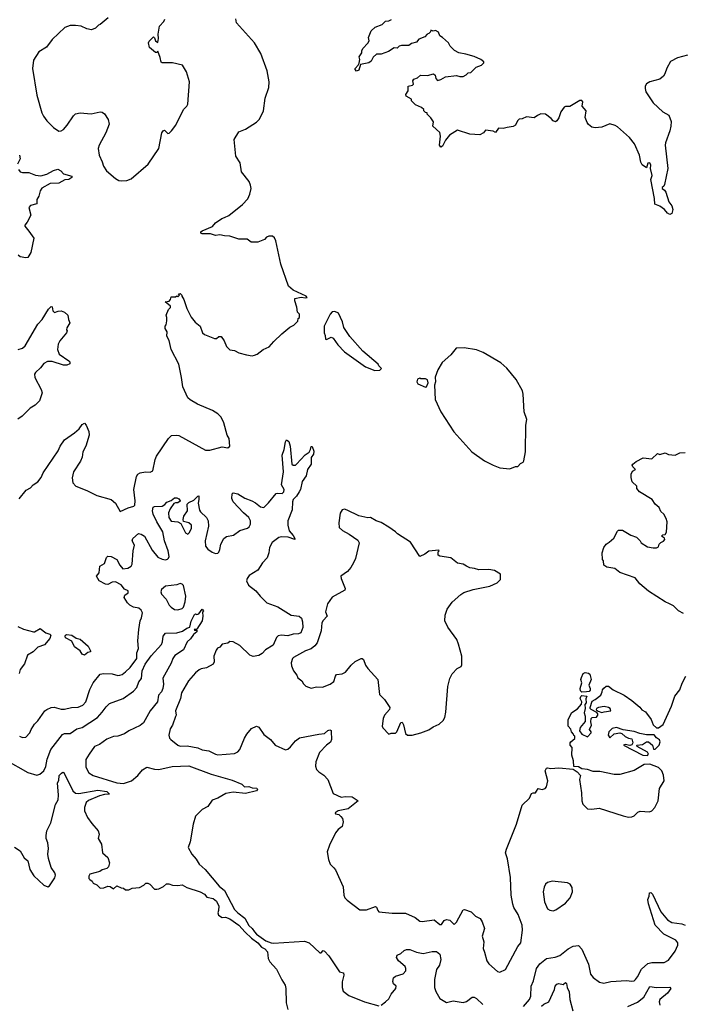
# Model space of a CAD drawing. Extents: x 2220520 to 2384350, y 721165 to 893491.
# Tile 100 of 256: x 2291201 to 2297168, y 771653 to 780515. Entities that reach past the tile are written whole.
import ezdxf

# ---------------------------------------------------------------- set-up
doc = ezdxf.new("R2010")
doc.units = 0

msp = doc.modelspace()

# ---------------------------------------------------------------- linework, layer by layer
at = {"layer": '0CON20XD'}
for points in [[(2291195, 776202.5), (2291259.7, 776280.3), (2291299.5, 776300.5), (2291323, 776327), (2291366, 776355), (2291394, 776395), (2291412.3, 776437.7), (2291546.2, 776633.8), (2291564.4, 776675), (2291605, 776732.5), (2291694.5, 776795.5), (2291737, 776833), (2291765, 776870), (2291785, 776882.5), (2291800, 776865), (2291825, 776807.5), (2291825.7, 776775), (2291795.6, 776675), (2291770.6, 776625), (2291762.6, 776577.4), (2291748.6, 776541.4), (2291684.4, 776445), (2291672.3, 776392.3), (2291680, 776345), (2291706.4, 776316.4), (2291805.9, 776275.9), (2291895, 776231.2), (2292026.1, 776196.1), (2292063.6, 776163.6), (2292105, 776087.5), (2292178.9, 776121.1), (2292230, 776135), (2292238.8, 776145), (2292242, 776185), (2292227.9, 776285), (2292253, 776403), (2292265, 776424.3), (2292285, 776435.4), (2292334.4, 776444.4), (2292375, 776441.9), (2292400, 776455), (2292420.8, 776555), (2292432.5, 776585), (2292540, 776745), (2292567.7, 776772.3), (2292615, 776776.2), (2292635, 776771.2), (2292875, 776641.2), (2292915, 776641.2), (2293025, 776671.2), (2293075, 776660), (2293092.5, 776675), (2293086.7, 776745), (2293070, 776775), (2293040, 776885), (2293015, 776937.5), (2292986.1, 776966.1), (2292938.3, 776998.3), (2292803.9, 777053.9), (2292735, 777092.5), (2292715, 777112.5), (2292670.7, 777210.7), (2292658.8, 777295), (2292633.3, 777415), (2292564, 777545), (2292548, 777628), (2292527.5, 777665), (2292530, 777705), (2292510, 777735), (2292510, 777755), (2292521.7, 777768.3), (2292527.5, 777805), (2292527.5, 777835), (2292520, 777855), (2292540, 777905), (2292560, 777925), (2292560, 777935), (2292510, 777975), (2292548.3, 777981.7), (2292560, 777995), (2292565, 778020), (2292605, 778020), (2292615, 778030), (2292625, 778020), (2292640, 778035), (2292631.7, 778048.3), (2292645, 778050), (2292660, 778035), (2292660, 778025), (2292680, 777995), (2292706.1, 777916.1), (2292745, 777837.5), (2292782.3, 777792.3), (2292825, 777757.5), (2292848, 777695), (2292865, 777682), (2292955, 777644), (2292973.9, 777646.1), (2292995, 777662.5), (2293015, 777662.5), (2293043.3, 777625), (2293062.7, 777572.7), (2293095, 777542.5), (2293135, 777536.7), (2293175, 777517.5), (2293245, 777498), (2293295, 777490.8), (2293315, 777494.2), (2293340, 777505), (2293393.9, 777546.1), (2293448.8, 777571.2), (2293490.3, 777619.7), (2293562.3, 777687.7), (2293633.9, 777746.1), (2293670, 777765), (2293705, 777800), (2293710, 777825), (2293720, 777835), (2293720, 777865), (2293703, 777883), (2293697, 777927), (2293677.5, 777985), (2293680, 778005), (2293736.1, 778016.1), (2293775, 778010), (2293790, 778015), (2293782.5, 778025), (2293665, 778079.2), (2293621.2, 778115), (2293552.5, 778315), (2293507.5, 778525), (2293495, 778550), (2293477, 778567), (2293445, 778567.5), (2293425, 778557.5), (2293405, 778537.5), (2293347, 778513), (2293285, 778512.5), (2293249.3, 778539.3), (2293175, 778540), (2293095, 778567.5), (2293045, 778568.8), (2293005, 778578.8), (2292965, 778573.8), (2292918.3, 778588.3), (2292845, 778587.5), (2292833.3, 778593.3), (2292832, 778605), (2292843.8, 778615), (2292937, 778653), (2292965, 778687.5), (2293022.5, 778725), (2293046.2, 778733.8), (2293085, 778753.3), (2293208.3, 778851.7), (2293255, 778903.3), (2293274.1, 778945.9), (2293286, 778995), (2293281.2, 779025), (2293267.3, 779057.3), (2293200, 779145), (2293186.7, 779225), (2293146.7, 779285), (2293131.2, 779435), (2293175, 779506.7), (2293235, 779528.8), (2293335, 779592.9), (2293360, 779620), (2293396.4, 779695), (2293412.6, 779807.4), (2293444.3, 779905), (2293448.6, 779955), (2293429.4, 780055), (2293371.7, 780211.7), (2293315, 780306.7), (2293153.3, 780485), (2293147.3, 780522.7)], [(2291999.3, 780530.7), (2291925, 780470), (2291910, 780465), (2291885, 780437.5), (2291846.4, 780423.6), (2291805, 780432.5), (2291755, 780457.5), (2291705, 780462.5), (2291657, 780463), (2291606.4, 780443.6), (2291492.5, 780335), (2291441.7, 780268.3), (2291372.5, 780225), (2291325, 780150), (2291316.7, 780075), (2291355.7, 779834.3), (2291400, 779675), (2291416, 779645), (2291445.8, 779605), (2291504.4, 779545), (2291555, 779512.2), (2291575, 779513.1), (2291595, 779527.5), (2291629.4, 779565), (2291685, 779649.4), (2291705, 779667.3), (2291745.5, 779675.5), (2291845, 779668.9), (2291925, 779685.8), (2291945, 779682), (2291965, 779668.8), (2291997.9, 779617.9), (2292007.1, 779575), (2291977.5, 779495), (2291915.7, 779385), (2291909.4, 779355), (2291915.8, 779295), (2291944.3, 779235), (2291956, 779195), (2291982.9, 779155), (2292065, 779084.5), (2292095, 779067.5), (2292115, 779064)], [(2292115, 779064), (2292165, 779066.7), (2292205, 779083.3), (2292356.7, 779215), (2292453.8, 779355), (2292482, 779495), (2292492.5, 779515), (2292505, 779520), (2292535, 779490), (2292546.4, 779493.6), (2292567.5, 779515), (2292606.7, 779565), (2292677.5, 779705), (2292706.7, 779735), (2292716.1, 779753.9), (2292731.2, 779955), (2292703.3, 780045), (2292666.7, 780105), (2292576.1, 780126.1), (2292485, 780127.5), (2292475, 780132.5), (2292466.2, 780175), (2292445, 780230), (2292435, 780220), (2292425, 780220), (2292370, 780265), (2292362.5, 780305), (2292368.3, 780321.7), (2292405, 780360), (2292415, 780350), (2292423.3, 780325), (2292445, 780310), (2292452, 780345), (2292447.5, 780385), (2292461.2, 780455), (2292500.7, 780499.3), (2292509.3, 780520.7)], [(2297215.8, 780194.2), (2297125, 780172), (2297062.5, 780137.5), (2297030.5, 780079.5), (2297011.2, 780028.8), (2296998.8, 780005), (2296965, 779978), (2296875, 779956.2), (2296845, 779937.5), (2296833.3, 779915), (2296832.5, 779895), (2296840, 779865), (2296906.2, 779765), (2296992.5, 779685), (2297046.4, 779656.4), (2297068.3, 779598.3), (2297066.2, 779555), (2297056.2, 779515), (2297016.2, 779405), (2297014.2, 779385), (2297039.2, 779175), (2297009.3, 779030.7), (2297003.3, 779016.7), (2296986.7, 779005), (2296986.7, 778995), (2297009.2, 778979.2), (2297021.2, 778961.2), (2297046.7, 778875), (2297075, 778840), (2297082.5, 778805), (2297075, 778770), (2297055, 778760), (2297035, 778773.3), (2297007.7, 778807.7), (2296967.3, 778837.3), (2296920, 778855), (2296918, 778905), (2296886, 779075), (2296897.9, 779112.1), (2296882.5, 779175), (2296886, 779205), (2296876.7, 779225), (2296857, 779223), (2296845, 779180), (2296807, 779207), (2296793.9, 779233.9), (2296782, 779295), (2296737.3, 779397.3), (2296693.9, 779453.9), (2296585, 779550), (2296565, 779563.3), (2296515, 779576.2), (2296445, 779546.7), (2296385, 779540), (2296355, 779546.7), (2296325, 779571.2), (2296310.9, 779590.9), (2296294.3, 779635), (2296302, 779695), (2296266.2, 779735), (2296272.5, 779775), (2296265, 779787.5), (2296245, 779787.5), (2296155, 779733.3), (2296115, 779733.3), (2296105, 779726.7), (2296074.3, 779685.7), (2296055, 779632.5), (2296037.5, 779605), (2296025, 779596.7), (2296005, 779603.8), (2295986.9, 779626.9), (2295935, 779663.8), (2295895, 779666.7), (2295865, 779653.3), (2295835, 779630), (2295765, 779640), (2295725, 779621.2), (2295700.5, 779619.5), (2295684.2, 779605.8), (2295665.8, 779564.2), (2295645, 779554), (2295590, 779545), (2295555, 779536.7), (2295513, 779537), (2295485, 779500), (2295465, 779510), (2295395, 779520), (2295377.5, 779495), (2295345, 779477.5), (2295253.6, 779483.6), (2295145, 779521.2), (2295072.5, 779475), (2295035, 779430), (2295008.8, 779375), (2294995, 779366.2), (2294980.8, 779385), (2294992, 779465), (2294985, 779500), (2294922.5, 779555), (2294927.5, 779595), (2294905, 779630), (2294870, 779665), (2294870, 779675), (2294855, 779680), (2294840, 779695), (2294840, 779705), (2294820, 779725), (2294765, 779747.5), (2294730, 779785), (2294728.3, 779798.3), (2294682.5, 779825), (2294678.3, 779841.7), (2294700, 779875), (2294700, 779915), (2294740, 779925), (2294747.5, 779935), (2294742.5, 779965), (2294750.7, 779979.3), (2294785, 779990), (2294810, 780015), (2294875, 780012.5), (2294927, 780027), (2294942.5, 780015), (2294947.5, 779985), (2294965, 779967.5), (2294995, 779976.7), (2295035, 780000), (2295135, 780012.5), (2295165, 780003.3), (2295195, 780003.3), (2295223, 780017), (2295240, 780035), (2295265, 780040), (2295313, 780087), (2295360, 780105), (2295380, 780125), (2295380, 780135), (2295355, 780157.5), (2295295, 780183.3), (2295220, 780205), (2295155, 780217.5), (2295117, 780237), (2295077.5, 780275), (2295062.5, 780305), (2295010, 780355), (2294985, 780370), (2294973, 780403), (2294946.1, 780416.1), (2294925, 780412.5), (2294905, 780420), (2294900, 780405), (2294885, 780390), (2294870, 780385), (2294848.3, 780361.7), (2294795, 780340), (2294775, 780312.5), (2294728.3, 780301.7), (2294705, 780282.5), (2294638.3, 780281.7), (2294620, 780275), (2294601.7, 780258.3), (2294575, 780262.5), (2294521.7, 780228.3), (2294455, 780203.3), (2294415, 780203.8), (2294383.9, 780176.1), (2294367.7, 780142.3), (2294345, 780126.7), (2294270, 780110), (2294255, 780060), (2294235, 780052.5), (2294223.3, 780065), (2294223.3, 780075), (2294250, 780105), (2294257.5, 780122.5), (2294263.3, 780155), (2294258.3, 780181.7), (2294282.5, 780215), (2294282.5, 780235), (2294292.5, 780255), (2294335, 780302.5), (2294347.5, 780325), (2294342.5, 780355), (2294367, 780413), (2294403.9, 780446.1), (2294465, 780471.2), (2294495, 780502.5), (2294525, 780503.3), (2294550, 780515)], [(2291200, 779295), (2291206.1, 779263.9), (2291182.5, 779215)], [(2291190, 779165), (2291205, 779144), (2291225, 779138), (2291285, 779140), (2291345, 779115.8), (2291390.5, 779109.5), (2291446.4, 779123.6), (2291505, 779157.5), (2291545, 779168.8), (2291572.5, 779155), (2291595, 779127.5), (2291670, 779105), (2291670, 779095), (2291645, 779076.7), (2291607.7, 779072.3), (2291555, 779043.5), (2291475, 779040.5), (2291401.7, 778998.3), (2291386.4, 778975), (2291374.2, 778925), (2291354.2, 778895), (2291355, 778857.5), (2291297.3, 778842.7), (2291284.4, 778825.6), (2291300.8, 778755), (2291267.6, 778692.4), (2291246.2, 778665), (2291246.2, 778655), (2291285, 778612.5), (2291328.3, 778548.3), (2291301.4, 778418.6), (2291275, 778373.8), (2291255, 778370), (2291205, 778380), (2291187.5, 778395)], [(2291186.6, 777546.6), (2291225, 777557.8), (2291249.8, 777580.2), (2291365, 777773.8), (2291402.7, 777817.3), (2291460.9, 777909.1), (2291485, 777932.5), (2291495, 777930), (2291500, 777895), (2291515, 777880), (2291548.3, 777891.7), (2291575, 777893.3), (2291605, 777883.3), (2291634.2, 777854.2), (2291640, 777815), (2291653.3, 777785), (2291625, 777740), (2291623.6, 777723.6), (2291630, 777715), (2291622.5, 777695), (2291563.8, 777625), (2291546.2, 777595), (2291541.2, 777545), (2291558, 777505), (2291642.5, 777445), (2291652.5, 777435), (2291651.7, 777418.3), (2291625, 777406.7), (2291595, 777404), (2291495, 777438.1), (2291450.3, 777439.7), (2291418.8, 777421.2), (2291389.7, 777380.3), (2291345, 777338.8), (2291335.7, 777324.3), (2291336.7, 777295), (2291395.6, 777185), (2291404.3, 777155), (2291380.8, 777085), (2291340.8, 777045), (2291295, 777016.9), (2291222.5, 776945), (2291185, 776919.4)], [(2294398.3, 777358.3), (2294445, 777360), (2294460, 777375), (2294435, 777400), (2294430, 777415), (2294290.5, 777530.5), (2294175, 777662.5), (2294120, 777745), (2294108.8, 777795), (2294073, 777873), (2294039.3, 777889.3), (2294015, 777886.7), (2293996.2, 777865), (2293943.8, 777755), (2293943.3, 777695), (2293953, 777673), (2293955, 777640), (2293965, 777637.5), (2294005, 777656.7), (2294025, 777647.5), (2294065, 777587.5), (2294127.5, 777525), (2294315, 777390), (2294398.3, 777358.3)], [(2295615, 776473.3), (2295665, 776492.5), (2295686.1, 776493.9), (2295710.7, 776519.3), (2295736.4, 776533.6), (2295742.5, 776545), (2295756.7, 776625), (2295758, 776865), (2295768, 776915), (2295743.3, 776985), (2295736.7, 777145), (2295730, 777175), (2295672.5, 777275), (2295587.7, 777377.7), (2295535, 777426.2), (2295375, 777520), (2295315, 777542.5), (2295205, 777562.5), (2295133, 777557), (2295083, 777497), (2295005, 777430), (2294966.1, 777363.9), (2294944.1, 777295.9), (2294946.4, 777256.4), (2294936, 777225), (2294942, 777095), (2294993.8, 776985), (2295110, 776805), (2295273.3, 776625), (2295387.5, 776545), (2295464.1, 776504.1), (2295525, 776481.2), (2295615, 776473.3)], [(2294855, 777207.5), (2294865, 777210), (2294881.2, 777245), (2294873.9, 777273.9), (2294855, 777283.3), (2294815, 777282.5), (2294805, 777287.5), (2294785, 777280), (2294777.5, 777255), (2294787, 777237), (2294855, 777207.5)], [(2292725, 776168.8), (2292768.3, 776191.7), (2292805, 776227.5), (2292815, 776230), (2292815.7, 776195), (2292808, 776162), (2292821.3, 776101.3), (2292830, 776085), (2292885, 776034.2), (2292900, 776005), (2292901.2, 775955), (2292872.2, 775825), (2292874.4, 775775), (2292895, 775750), (2292935, 775721.2), (2292965, 775708.8), (2292985, 775714), (2292995, 775723.3), (2293005, 775747.5), (2293011.8, 775795), (2293038.9, 775845), (2293065, 775862.1), (2293125.9, 775874.1), (2293185, 775918.5), (2293252.6, 775937.4), (2293268.5, 775951.5), (2293280.5, 775975), (2293280.9, 776005), (2293264.7, 776034.7), (2293218.1, 776075), (2293124.5, 776175), (2293112.5, 776205), (2293113.2, 776246.8), (2293125, 776255.6), (2293165, 776248.5), (2293229.2, 776209.2), (2293291.2, 776185), (2293324.2, 776165), (2293368.8, 776128.8), (2293398.8, 776125), (2293443.1, 776165), (2293511.2, 776248.8), (2293525, 776253.8), (2293565, 776251.4), (2293581.4, 776265), (2293582.5, 776285), (2293559.1, 776329.1), (2293575.6, 776445), (2293565.6, 776595), (2293581.9, 776645), (2293594.4, 776715.6), (2293605, 776732.5), (2293625, 776717.5), (2293636.2, 776676.2), (2293652.9, 776515), (2293665, 776504.2), (2293685, 776505.8), (2293695, 776513.1), (2293773.1, 776596.9), (2293808, 776622), (2293820, 776645), (2293825, 776672.5), (2293835, 776672.5), (2293850, 776630), (2293845.6, 776605), (2293827, 776573), (2293825.5, 776514.5), (2293794.3, 776465), (2293779.7, 776410.3), (2293745, 776357.5), (2293730, 776285), (2293718, 776265), (2293694.1, 776225.9), (2293664, 776195), (2293656.7, 776175), (2293656.4, 776103.6), (2293616.4, 776003.6), (2293616.4, 775966.4), (2293626.7, 775915), (2293665, 775873.3), (2293680, 775845), (2293677.5, 775835), (2293617.5, 775857.5), (2293555, 775859.5), (2293535, 775852.9), (2293475, 775808.1), (2293450.4, 775765), (2293446.1, 775715), (2293430, 775670), (2293388.1, 775625), (2293345, 775561.2), (2293267.3, 775512.7), (2293249.2, 775485), (2293244.2, 775465), (2293262.5, 775425), (2293328.6, 775375), (2293367.5, 775325), (2293425.5, 775265.5), (2293525, 775229.1), (2293645, 775155.5), (2293718, 775145), (2293737.9, 775127.9), (2293748.5, 775095), (2293750.6, 775045), (2293732.3, 774997.7), (2293712.3, 774987.7), (2293665, 774984), (2293615, 774968.1), (2293555, 774975.5), (2293529.4, 774970.6), (2293512.9, 774955), (2293485, 774884.2), (2293415.9, 774844.1), (2293385, 774809.4), (2293355, 774792.7), (2293305, 774782.1), (2293275, 774793.8), (2293185, 774882.5), (2293125, 774915.7), (2293095, 774917.5), (2293075, 774903.8), (2293025.9, 774894.1), (2293005, 774866.7), (2292982.7, 774857.3), (2292969.7, 774840.3), (2292949.2, 774785), (2292954, 774735), (2292943.8, 774715), (2292885, 774681.2), (2292835, 774673.3), (2292816, 774664), (2292783.3, 774636.7), (2292720, 774565), (2292659.4, 774455), (2292648.9, 774405), (2292604.2, 774295), (2292610, 774255), (2292605, 774242.5), (2292576.2, 774165), (2292557.7, 774132.3), (2292543.3, 774075), (2292549.3, 774049.3), (2292562.5, 774035), (2292625, 773983.8), (2292645, 773976), (2292708.3, 773978.3), (2292805, 773960.8), (2292845, 773942.9), (2292905, 773934.4), (2292965, 773903.1), (2292985, 773898.9), (2293135, 773910), (2293165, 773925.8), (2293184.2, 773945), (2293225, 774047.5), (2293247, 774083), (2293288.8, 774135), (2293335, 774156.7), (2293355, 774147.5), (2293400.5, 774080.5), (2293460, 774035), (2293502.5, 773985), (2293595, 773943.8), (2293615, 773950), (2293640.3, 773969.7), (2293685, 774024), (2293719.7, 774050.3), (2293894.1, 774084.1), (2293945, 774090.8), (2293975, 774118), (2293995, 774123.3), (2294005, 774117.5), (2294007.3, 774107.3), (2294010, 774035), (2293998.7, 774011.3), (2293965, 773986.2), (2293901.7, 773918.3), (2293867.1, 773835), (2293866, 773795), (2293875, 773767.5), (2293894.2, 773744.2), (2293940, 773715), (2293975.8, 773675.8), (2294025, 773550), (2294095, 773516.2), (2294135, 773523.1), (2294195, 773519.2), (2294250, 773485), (2294158.3, 773411.7), (2294070, 773395), (2294042, 773375), (2294046.4, 773366.4), (2294075, 773361.1), (2294094.2, 773344.2), (2294107.2, 773325), (2294114.7, 773295), (2294105, 773253.3), (2294068.6, 773225), (2294045.8, 773195), (2293990, 773085), (2293968.8, 773025), (2293981.2, 772955), (2293996.7, 772915), (2294030.8, 772880.8), (2294045, 772862.5), (2294115, 772708.8), (2294119.8, 772635), (2294130.2, 772610.2), (2294149.6, 772589.6), (2294265, 772504.3), (2294325, 772501.9), (2294405, 772533.8), (2294415, 772527.5), (2294425, 772497.5), (2294435, 772486.2), (2294555, 772472), (2294675, 772474), (2294763.2, 772433.2), (2294805, 772401.9), (2294825, 772398.9), (2294935, 772412.5), (2294985, 772370), (2294998.3, 772371.7), (2295025, 772406.7), (2295045, 772416.2), (2295075, 772410), (2295115, 772372.5), (2295135, 772393.3), (2295195, 772502.5), (2295206.4, 772506.4), (2295266.1, 772486.1), (2295307, 772447), (2295347.5, 772425), (2295367.5, 772395), (2295386.2, 772335), (2295365.8, 772265), (2295380.8, 772215), (2295376.2, 772155), (2295386.7, 772123.3), (2295406.7, 772045), (2295425, 772017.5), (2295505, 771947.5), (2295525, 771942.5), (2295575, 771967.5), (2295686.8, 772173.2), (2295715, 772207.5), (2295730.5, 772319.5), (2295727.5, 772365), (2295690.7, 772460.7), (2295651.9, 772525), (2295641.9, 772555), (2295625.8, 772635.8), (2295622.2, 772795), (2295592.7, 772962.7), (2295576.7, 773015), (2295585, 773050), (2295673.8, 773275), (2295727.5, 773445), (2295793, 773507), (2295810.7, 773549.3), (2295825, 773557.5), (2295845, 773557.5), (2295855, 773570), (2295870, 773595), (2295905, 773586.7), (2295933.6, 773596.4), (2295945, 773610), (2295958.8, 773665), (2295933.1, 773755), (2295945, 773778.8), (2295955, 773782), (2295985, 773774.2), (2296055, 773781.2), (2296185, 773770), (2296222.5, 773745), (2296251.7, 773711.7), (2296242.5, 773675), (2296261.2, 773555), (2296263.3, 773485), (2296273.9, 773453.9), (2296313.6, 773413.6), (2296355, 773410), (2296418.3, 773418.3), (2296635, 773348.8), (2296685, 773336.7), (2296715, 773340), (2296735, 773350), (2296766.4, 773383.6), (2296788.8, 773391.2), (2296874.2, 773385.8), (2296895, 773394), (2296920, 773425), (2296950.8, 773485), (2296963.8, 773595), (2297006, 773665), (2297000, 773715), (2296984.2, 773755), (2296955, 773784), (2296875, 773813.8), (2296825, 773811.2), (2296733.9, 773756.1), (2296605, 773720), (2296555, 773720), (2296425, 773746.7), (2296367, 773747), (2296315, 773766.7), (2296265, 773772.5), (2296235, 773790), (2296191.7, 773791.7), (2296190, 773845), (2296173.3, 773895), (2296176.7, 773965), (2296160, 773985), (2296157.5, 774005), (2296163.6, 774016.4), (2296200, 774045), (2296200, 774065), (2296191.7, 774071.7), (2296190, 774085), (2296170, 774105), (2296165, 774130), (2296140, 774155), (2296140, 774215), (2296175, 774280), (2296225, 774311.2), (2296262, 774355), (2296264.2, 774375), (2296250, 774405), (2296255, 774423.8), (2296265, 774431.2), (2296310, 774425), (2296299.3, 774400.7), (2296301.2, 774365), (2296290, 774350), (2296294.3, 774315), (2296283.3, 774275), (2296292.5, 774245), (2296293, 774197), (2296250, 774145), (2296243.8, 774115), (2296262.7, 774082.7), (2296315, 774060), (2296347.5, 774095), (2296347.5, 774105), (2296332.5, 774125), (2296350, 774165), (2296343.3, 774195), (2296346.2, 774225), (2296357, 774233), (2296395, 774238.6), (2296408, 774255), (2296408, 774268), (2296399.2, 774279.2), (2296347, 774307), (2296338.8, 774315), (2296340, 774325), (2296357.7, 774382.3), (2296385, 774396.2), (2296433.3, 774435), (2296447.5, 774465), (2296448.3, 774481.7), (2296460.7, 774499.3), (2296483, 774517), (2296505, 774517.5), (2296545, 774482.5), (2296646.1, 774436.1), (2296715, 774387.5), (2296785, 774327.5), (2296803.6, 774303.6), (2296836.4, 774286.4), (2296887.5, 774215), (2296907, 774167), (2296935, 774140), (2296955, 774140), (2296995, 774170), (2297071.2, 774335), (2297100, 774425), (2297146.1, 774483.9), (2297166.4, 774543.6), (2297200, 774605)], [(2297179.5, 775169.5), (2297135, 775193.3), (2297088.3, 775238.3), (2297052.5, 775257.5), (2297013.9, 775273.9), (2296865, 775372.5), (2296785, 775437.5), (2296745, 775492.5), (2296605, 775540), (2296560, 775575), (2296488.3, 775588.3), (2296462.5, 775605), (2296460, 775645), (2296450, 775655), (2296447.5, 775715), (2296461.2, 775765), (2296482, 775795), (2296509.1, 775810.9), (2296550.9, 775849.1), (2296585, 775912.5), (2296595, 775920), (2296629.5, 775919.5), (2296703.9, 775873.9), (2296756.1, 775856.1), (2296787.5, 775825), (2296797, 775807), (2296855, 775770), (2296905, 775762.5), (2296935, 775762.5), (2296955, 775770), (2296960, 775795), (2296975, 775810), (2296999.3, 775820.7), (2297010, 775835), (2297008.3, 775848.3), (2296980, 775865), (2296993, 775877), (2297015, 775880), (2297027, 775903), (2297033.3, 775995), (2297023.3, 776025), (2297002.5, 776065), (2296975, 776087.5), (2296960, 776125), (2296923.8, 776155), (2296897.7, 776197.7), (2296782.5, 776265), (2296760, 776295), (2296760, 776315), (2296717.5, 776355), (2296706.7, 776395), (2296706.7, 776425), (2296720, 776450), (2296747.5, 776465), (2296721.7, 776491.7), (2296717.5, 776505), (2296722.5, 776515), (2296751.7, 776538.3), (2296815, 776572.5), (2296895, 776562.5), (2296945, 776610), (2296965, 776602.5), (2297015, 776617.5), (2297045, 776602.5), (2297105, 776596), (2297145, 776616.2), (2297195, 776620)], [(2291200, 774065), (2291225, 774054), (2291255, 774056.7), (2291293.8, 774095), (2291303.8, 774125), (2291333.3, 774175), (2291365, 774203.3), (2291427, 774293), (2291445, 774307.5), (2291485, 774324), (2291512.2, 774327.8), (2291575, 774310.6), (2291605, 774308.6), (2291666.6, 774323.4), (2291727.1, 774327.1), (2291770, 774345), (2291797.5, 774375), (2291834, 774485), (2291863, 774547), (2291925, 774623.3), (2291955, 774631.2), (2292035, 774628), (2292083.6, 774613.6), (2292103.9, 774613.9), (2292125, 774621.2), (2292155, 774644), (2292195.7, 774685), (2292255.7, 774765), (2292256.9, 774815), (2292270, 774855), (2292265.8, 774925), (2292274.3, 775025), (2292285.7, 775105), (2292298.6, 775131.4), (2292305.7, 775175), (2292295, 775201.1), (2292275, 775217.1), (2292226.4, 775226.4), (2292193.8, 775245), (2292173.3, 775265), (2292141.2, 775315), (2292146.7, 775335), (2292178.6, 775355), (2292177.5, 775375), (2292145, 775388), (2292115, 775428.5), (2292065, 775455.4), (2292035, 775452.2), (2291995, 775432.4), (2291975, 775434.6), (2291917.7, 775465), (2291892.9, 775505), (2291916, 775535), (2291923.3, 775595), (2291965, 775621.2), (2291981.5, 775675), (2291994, 775686), (2292025, 775684), (2292076.6, 775655), (2292104.5, 775604.5), (2292131.1, 775571.1), (2292175, 775577.5), (2292204.3, 775595), (2292215.5, 775614.5), (2292223.3, 775735), (2292235.6, 775785), (2292213.8, 775825), (2292221.2, 775845), (2292271.1, 775888.9), (2292295, 775885.5), (2292326.4, 775866.4), (2292395, 775739.4), (2292445, 775676.7), (2292485, 775659.5), (2292515, 775653.1), (2292532.2, 775657.8), (2292542.6, 775667.4), (2292546.2, 775683.8), (2292537.5, 775735), (2292504.1, 775824.1), (2292489.2, 775905), (2292435, 775994.2), (2292403.5, 776065), (2292397.1, 776095), (2292403.1, 776126.9), (2292416.1, 776133.9), (2292485, 776136.2), (2292509.5, 776150.5), (2292527, 776173), (2292565, 776187.5), (2292595, 776212.5), (2292615, 776212.5), (2292635, 776202.5), (2292647.5, 776185), (2292645, 776180), (2292625, 776167.5), (2292605, 776167.5), (2292590.7, 776159.3), (2292555, 776112.5), (2292542.7, 776077.3), (2292542.9, 776035), (2292565, 776000), (2292624, 775994), (2292651.7, 775981.7), (2292693.5, 775895), (2292715, 775885.6), (2292727.5, 775895), (2292748.1, 775935), (2292747.1, 775965), (2292725, 775987.5), (2292677, 775997), (2292672.5, 776015), (2292679.2, 776045), (2292712, 776095), (2292710, 776155), (2292725, 776168.8)], [(2294735, 774073.8), (2294815, 774096.2), (2294885, 774124), (2294925, 774150), (2294977.3, 774172.7), (2295015, 774207.5), (2295030, 774235), (2295038.3, 774281.7), (2295057, 774513), (2295073.8, 774586.2), (2295095, 774627.5), (2295140, 774675), (2295176.7, 774693.3), (2295181.7, 774708.3), (2295182.5, 774785), (2295153.3, 774895), (2295136.7, 774935), (2295056.4, 775046.4), (2295030, 775105), (2295033.3, 775155), (2295051.7, 775208.3), (2295095, 775272.5), (2295175, 775342.5), (2295201.7, 775358.3), (2295285, 775386.7), (2295435, 775417.5), (2295500, 775445), (2295530, 775475), (2295530, 775525), (2295476.4, 775556.4), (2295425, 775566.2), (2295335, 775563.3), (2295296.1, 775576.1), (2295255, 775580), (2295225, 775596.7), (2295195, 775613.3), (2295143.9, 775623.9), (2295085, 775672.5), (2294985, 775687.5), (2294970, 775695), (2294970, 775725), (2294980, 775735), (2294975, 775740), (2294885, 775732.5), (2294850, 775705), (2294805, 775682.5), (2294721.7, 775811.7), (2294605, 775886.7), (2294585, 775906.7), (2294525.8, 775945.8), (2294455, 775990), (2294410, 776005), (2294360, 776035), (2294335, 776032.5), (2294255, 776050), (2294151.7, 776101.7), (2294125, 776108), (2294105, 776103.3), (2294087.3, 776072.7), (2294076, 775985), (2294078.8, 775945), (2294106.8, 775916.8), (2294168, 775885), (2294245, 775830.8), (2294258.5, 775805), (2294225.7, 775665), (2294208.6, 775625), (2294181.9, 775585), (2294152, 775548), (2294093.8, 775505), (2294096, 775485), (2294130.8, 775395), (2294130, 775380), (2294015, 775316.2), (2293972.7, 775257.3), (2293956.2, 775185), (2293968.8, 775145), (2293933.2, 775106.8), (2293922, 775085), (2293915.6, 775015), (2293881.2, 774905), (2293860.5, 774879.5), (2293825, 774853.6), (2293774, 774835), (2293667.5, 774775), (2293657.5, 774765), (2293646.2, 774725), (2293648.3, 774698.3), (2293666.7, 774655), (2293696.1, 774616.1), (2293705, 774592.5), (2293742.5, 774565), (2293756.4, 774536.4), (2293777.5, 774515), (2293825, 774496.7), (2293875, 774510), (2293927, 774507), (2293997, 774533), (2294030.5, 774559.5), (2294044.2, 774605), (2294055, 774620), (2294105, 774626.2), (2294135, 774641.2), (2294186.2, 774705), (2294223, 774737), (2294275, 774765.8), (2294285.7, 774765.7), (2294296.4, 774756.4), (2294315.5, 774705.5), (2294335.8, 774675), (2294426, 774575), (2294442.3, 774442.3), (2294485, 774396.7), (2294535.8, 774325), (2294530.8, 774305), (2294487.5, 774255), (2294474.5, 774225.5), (2294466.7, 774155), (2294470.7, 774140.7), (2294525, 774084), (2294548, 774092), (2294585, 774092.2), (2294596.2, 774105), (2294635, 774188.8), (2294645, 774193.3), (2294657, 774167), (2294675, 774090), (2294695, 774076), (2294735, 774073.8)], [(2292625, 775202.9), (2292665.6, 775215), (2292675, 775226), (2292691.2, 775275), (2292696.2, 775325), (2292675, 775422.5), (2292664.1, 775434.1), (2292645, 775440), (2292615, 775428), (2292515, 775416.7), (2292477.5, 775385), (2292471.4, 775365), (2292477.1, 775345), (2292519.1, 775299.1), (2292546.3, 775246.3), (2292565, 775225.8), (2292595, 775205.8), (2292625, 775202.9)], [(2291945, 774281.8), (2291979.1, 774330.9), (2292009.6, 774360.4), (2292133.7, 774406.3), (2292225, 774471.5), (2292256.6, 774503.4), (2292273.8, 774555), (2292297.9, 774585), (2292305, 774653.3), (2292331.5, 774715), (2292385, 774790.6), (2292478.2, 774891.8), (2292487.5, 774915), (2292492.5, 774965), (2292515, 774993.3), (2292615, 774995.7), (2292668.2, 775011.8), (2292705, 775036.9), (2292733, 775047), (2292745, 775101.2), (2292775, 775160), (2292785, 775166.7), (2292795, 775160), (2292815, 775167.5), (2292845, 775210), (2292856.7, 775195), (2292848.3, 775181.7), (2292851.2, 775145), (2292843.8, 775105), (2292795, 775030), (2292772.5, 775027.5), (2292775, 775020), (2292795, 775020), (2292796.7, 775005), (2292765, 774980), (2292738.9, 774941.1), (2292710.8, 774915), (2292675, 774844.3), (2292597.9, 774792.1), (2292579.2, 774765), (2292565, 774722.5), (2292491.5, 774588.5), (2292495.6, 774535), (2292490.6, 774495), (2292478.8, 774465), (2292451.4, 774435), (2292441.4, 774375), (2292374.7, 774295.3), (2292315, 774185.6), (2292285, 774162.1), (2292185.3, 774114.7), (2292145, 774086.4), (2292085, 774067.5), (2292045, 774063.1), (2291985, 774038.5), (2291920.8, 773990.8), (2291875, 773972.5), (2291826.2, 773905), (2291797.7, 773855), (2291796.1, 773786.1), (2291825, 773735.8), (2291862, 773712), (2292075, 773647.2), (2292135, 773640.3), (2292206.9, 773665), (2292266.6, 773713.4), (2292306.6, 773763.4), (2292345, 773787.8), (2292415, 773770), (2292453, 773767), (2292575, 773793.8), (2292725, 773799.5), (2292925, 773724.3), (2293115, 773671.4), (2293202.5, 773635), (2293225, 773611.2), (2293265, 773612.5), (2293295, 773600.8), (2293336.8, 773596.8), (2293343.8, 773585), (2293335, 773574.4), (2293235, 773549.7), (2293125, 773561.2), (2293058.5, 773551.5), (2292985, 773506.7), (2292935, 773490), (2292895, 773432.5), (2292843.6, 773406.4), (2292784.2, 773345), (2292763.3, 773275), (2292737.5, 773115), (2292718.8, 773065), (2292751.4, 773005), (2292790, 772960), (2292816.9, 772915), (2292872.2, 772865), (2292997.3, 772717.3), (2293045.9, 772675.9), (2293134.6, 772505), (2293165, 772475.3), (2293229.4, 772429.4), (2293265, 772362), (2293296, 772336), (2293314.8, 772305), (2293333.8, 772285), (2293418.9, 772225), (2293465, 772207.1), (2293486.9, 772203.1), (2293765, 772220), (2293806.7, 772205), (2293905, 772117.5), (2293915, 772117.5), (2293933, 772137), (2293945, 772132.5), (2293985, 772090), (2294082.5, 771945), (2294116.7, 771935), (2294120, 771915), (2294106.4, 771856.4), (2294105.7, 771804.3), (2294115, 771770.8), (2294165, 771733.5), (2294305, 771675.7), (2294435, 771639.2)], [(2291185, 775054.4), (2291235, 775029.2), (2291325, 775006.2), (2291335, 775006.2), (2291385, 775036), (2291435.6, 774995.6), (2291473.6, 774983.6), (2291482.5, 774975), (2291474, 774945), (2291425, 774888.8), (2291365, 774868), (2291324, 774825), (2291272.5, 774795), (2291243.8, 774716.2), (2291206.2, 774665), (2291195, 774630)], [(2291785, 774793.8), (2291765, 774803.3), (2291745, 774833.3), (2291695, 774870), (2291670, 774920), (2291615, 774952.5), (2291610, 774965), (2291613.6, 774976.4), (2291625, 774982.5), (2291670, 774975), (2291708.3, 774948.3), (2291745, 774938.8), (2291816.7, 774875), (2291840, 774835), (2291840, 774825), (2291815, 774820), (2291785, 774793.8)], [(2296265, 774462), (2296252.9, 774472.9), (2296248.2, 774495), (2296264.4, 774545), (2296254.7, 774574.7), (2296259.2, 774595), (2296275, 774629.2), (2296295, 774638.1), (2296325, 774633.1), (2296335.4, 774625.4), (2296347.3, 774575), (2296326.2, 774525), (2296340, 774495), (2296339.5, 774480.5), (2296330.7, 774469.3), (2296305, 774463.8), (2296265, 774462)], [(2291073.1, 773853.1), (2291275, 773738.9), (2291355, 773715.7), (2291383.3, 773725), (2291420, 773755), (2291435.4, 773794.6), (2291449.8, 773860.2), (2291482.1, 773945), (2291587.7, 774082.3), (2291605, 774091.1), (2291655, 774090), (2291715, 774131.5), (2291765, 774145.4), (2291900.8, 774235), (2291945, 774281.8)], [(2296445, 774278.8), (2296465, 774283.8), (2296526.2, 774295), (2296520, 774315), (2296505, 774324), (2296464.3, 774334.3), (2296412.5, 774325), (2296396.7, 774315), (2296393.6, 774303.6), (2296412, 774292), (2296445, 774278.8)], [(2296855, 773893.1), (2296862.9, 773905), (2296853.6, 773923.6), (2296761.9, 773971.9), (2296760, 773985), (2296808.9, 773991.1), (2296845, 774014), (2296865, 774015.7), (2296898.8, 773985), (2296910, 773950), (2296925, 773950), (2296960, 773985), (2296968.8, 774015), (2296961.7, 774031.7), (2296935, 774050), (2296915, 774077.5), (2296845, 774079.1), (2296785, 774090.9), (2296735, 774108.5), (2296635, 774124), (2296575, 774144.4), (2296536.7, 774135), (2296506.2, 774105), (2296502, 774075), (2296515, 774052.5), (2296554.1, 774085.9), (2296605.7, 774095.7), (2296625, 774090), (2296655, 774063.3), (2296685, 774047.5), (2296715, 774042.5), (2296723.8, 774005), (2296715, 773986.7), (2296695, 773983.3), (2296655, 773992.5), (2296640, 773985), (2296814, 773895), (2296855, 773893.1)], [(2291155.8, 773065.8), (2291205, 773034), (2291241.7, 772971.7), (2291274.3, 772944.3), (2291294, 772865), (2291328.6, 772808.6), (2291418, 772725), (2291455, 772711.2), (2291469.7, 772720.3), (2291517.9, 772792.1), (2291523.5, 772815), (2291517.6, 772837.6), (2291485.8, 772885), (2291459.2, 772965), (2291455.7, 773005), (2291461.9, 773055), (2291454.5, 773105), (2291438.6, 773145), (2291438.3, 773171.7), (2291445.8, 773215), (2291482, 773285), (2291525, 773450), (2291546.9, 773493.1), (2291550.9, 773535), (2291542.5, 773645), (2291552.5, 773667.5), (2291558, 773712), (2291577.7, 773732.3), (2291588.3, 773741.7), (2291600, 773740), (2291680, 773575), (2291705, 773553.5), (2291735, 773549.2), (2291905, 773578.7), (2291985, 773567.8), (2292008.8, 773545), (2291965, 773542.5), (2291920.1, 773529.9), (2291822.1, 773487.9), (2291800.8, 773469.2), (2291785.9, 773425), (2291785.9, 773395), (2291813, 773333), (2291850.1, 773280.1), (2291908.2, 773215), (2291916.2, 773185), (2291907.8, 773145), (2291938.2, 773095), (2291946.2, 773015), (2291996.2, 772975), (2292010, 772925), (2291999.5, 772890.5), (2291986.1, 772873.9), (2291945, 772863.3), (2291921.7, 772848.3), (2291833.3, 772825), (2291823.8, 772805), (2291823.8, 772785), (2291832.5, 772775), (2291855, 772760), (2291863.6, 772743.6), (2291895, 772727.5), (2291927, 772697), (2291959.3, 772700.7), (2291995, 772717.5), (2292015, 772712.5), (2292045, 772692.5), (2292075, 772720), (2292115, 772700), (2292135, 772697.5), (2292153.3, 772683.3), (2292185, 772683.3), (2292215, 772697.5), (2292280, 772705), (2292320, 772725), (2292338.3, 772741.7), (2292355, 772742.5), (2292373, 772733), (2292415, 772690), (2292435, 772690), (2292455, 772692.5), (2292495, 772712.5), (2292523, 772737), (2292545, 772737.5), (2292576.4, 772723.6), (2292625, 772721.2), (2292665, 772728.8), (2292705, 772703.3), (2292825, 772666.2), (2292864.3, 772644.3), (2292887.1, 772617.1), (2292945, 772605.6), (2292975, 772580), (2292994.1, 772535), (2292992.5, 772497.5), (2292984.3, 772475), (2292990.6, 772455), (2293025, 772434.5), (2293055, 772436.5), (2293095, 772422), (2293175, 772365.3), (2293231.1, 772301.1), (2293287.9, 772247.9), (2293345, 772205.3), (2293377.7, 772167.7), (2293408.6, 772151.4), (2293432.9, 772125), (2293440.3, 772065), (2293454.1, 772034.1), (2293515, 771970), (2293562.3, 771872.3), (2293592, 771825), (2293599.2, 771795), (2293601.5, 771665), (2293615.6, 771605)], [(2296005, 772493.8), (2296028.3, 772501.7), (2296115, 772563.8), (2296158.3, 772611.7), (2296178.8, 772665), (2296176.7, 772705), (2296160, 772735), (2296135, 772747.5), (2295995, 772760), (2295955, 772750), (2295935.9, 772734.1), (2295923, 772707), (2295914.2, 772665), (2295926, 772575), (2295955, 772513.3), (2295975, 772498.8), (2296005, 772493.8)], [(2295737.2, 771632.8), (2295792.5, 771695), (2295804.6, 771725), (2295807.7, 771815), (2295828.6, 771865), (2295854.3, 771975), (2295885, 772016.9), (2295946.4, 772063.6), (2296023.9, 772076.1), (2296065, 772090.9), (2296139.2, 772150.8), (2296185, 772174.7), (2296235, 772181.4), (2296265, 772148.6), (2296324.5, 772015), (2296342.6, 771922.6), (2296364.5, 771894.5), (2296421.7, 771851.7), (2296462.7, 771842.7), (2296525, 771859.2), (2296665, 771865.7), (2296715, 771860), (2296735, 771864.3), (2296745.6, 771875), (2296765, 771898.6), (2296802.2, 771967.8), (2296859.4, 772020.6), (2296895, 772030.3), (2297005, 772030), (2297045, 772051.4), (2297105, 772132.5), (2297129.3, 772185), (2297126.8, 772206.8), (2297110.2, 772230.3), (2297002.9, 772282.9), (2296925, 772365.8), (2296864.2, 772555.8), (2296858, 772595), (2296870, 772625), (2296873.6, 772656.4), (2296885, 772660), (2296900, 772645), (2296975, 772484), (2297035, 772413.3), (2297075, 772388.2), (2297165, 772378), (2297195, 772366.2)], [(2294455.7, 771644.3), (2294496.2, 771675), (2294525, 771703.3), (2294548, 771745), (2294590, 771795), (2294590.8, 771815), (2294567.9, 771837.9), (2294561.2, 771858.8), (2294568.3, 771891.7), (2294584.2, 771905.8), (2294655, 771926), (2294678.6, 771955), (2294680, 771975), (2294671.7, 771991.7), (2294612.5, 772045), (2294595.8, 772075), (2294600, 772095), (2294635, 772109.2), (2294665, 772138), (2294686, 772146), (2294715, 772146.2), (2294775, 772121.4), (2294835, 772110.6), (2294915, 772127.1), (2294955, 772128.1), (2294986, 772105), (2294994, 772055), (2294980.6, 772005), (2294956, 771965), (2294935.6, 771875), (2294937.8, 771805), (2294948.3, 771768.3), (2294985, 771704.3), (2295045, 771669.4), (2295105, 771684.4), (2295195, 771670.5), (2295225, 771678.9), (2295275, 771718.2), (2295295, 771718.2), (2295316.4, 771706.4), (2295370.8, 771650.8)], [(2295901.4, 771635), (2295922, 771655), (2295965.6, 771674.4), (2296016.2, 771785), (2296024.1, 771815.9), (2296037.5, 771835), (2296055, 771841.2), (2296095, 771832.5), (2296115, 771850), (2296125, 771840), (2296130, 771805), (2296149.2, 771765), (2296156.7, 771695), (2296181.4, 771595)], [(2296677.9, 771632.1), (2296765, 771671.5), (2296821.5, 771718.5), (2296875, 771814.2), (2296935, 771804.4), (2297055, 771808), (2297064, 771795), (2297035, 771753.1), (2296966.4, 771695), (2296960.4, 771675), (2296964.6, 771645)]]:
    msp.add_lwpolyline(points, dxfattribs=at)

doc.saveas('drawing.dxf')
